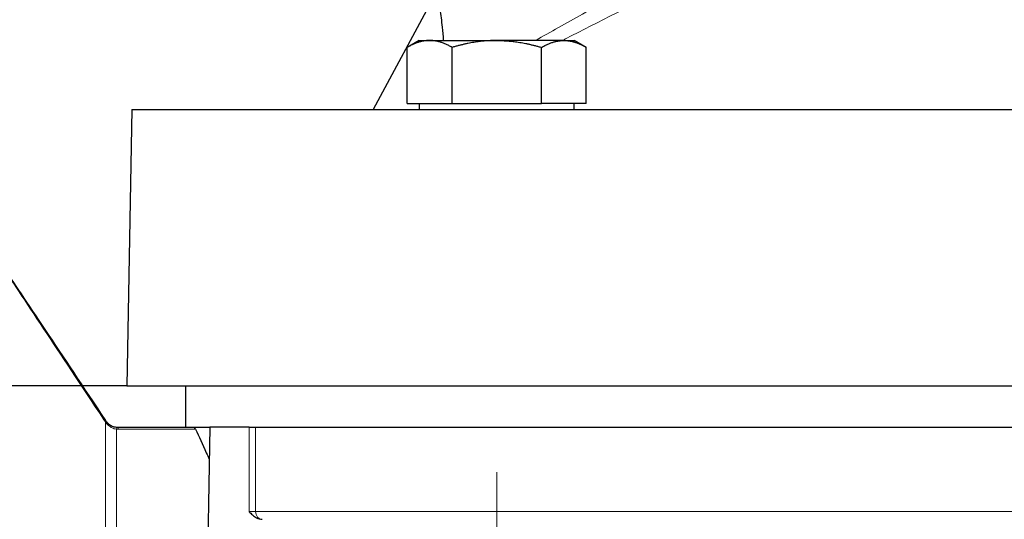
# Model space of a CAD drawing. Header units: millimetres. Extents: x 23 to 583, y -118 to 285.
# Tile 18 of 29: x 366 to 430, y 169 to 201. Entities that reach past the tile are written whole.
import ezdxf

# ---------------------------------------------------------------- set-up
doc = ezdxf.new("R2010")
doc.units = ezdxf.units.MM
doc.linetypes.add('CENTER', pattern=[8, 4.5, -1.5, 0.5, -1.5])
doc.linetypes.add('SOLID', pattern=[0])
doc.styles.add('Arial', font='Arial.ttf', dxfattribs={"height": 4.5})
doc.dimstyles.get("Standard").update_dxf_attribs({"dimtxt": 5, "dimasz": 5, "dimexe": 0.18, "dimexo": 0.0625, "dimgap": 0.09, "dimtad": 0, "dimtih": 1, "dimtoh": 1, "dimdec": 4, "dimzin": 0, "dimdsep": 46, "dimtxsty": 'Arial', "dimcen": 0.09, "dimadec": 0, "dimazin": 0, "dimtfac": 1, "dimtdec": 4, "dimtofl": 0, "dimtmove": 0, "dimatfit": 3, "dimfxl": 0, "dimtolj": 1, "dimtzin": 0, "dimarcsym": 0})

# ---------------------------------------------------------------- blocks, each defined once
blk = doc.blocks.new('*D7')
at = {"color": 0, "lineweight": -2}
for p, q in [((435.243, 258.182), (304.489, 258.182)), ((305.749, 181.982), (305.749, 253.682)), ((372.688, 177.482), (304.489, 177.482))]:
    blk.add_line(p, q, dxfattribs=at)
at = {"color": 0}
for points in [[(306.499, 253.682), (304.999, 253.682), (305.749, 258.182)], [(304.999, 181.982), (306.499, 181.982), (305.749, 177.482)]]:
    blk.add_solid(points, dxfattribs=at)
at = {"layer": 'Defpoints', "color": 0}
for p in [(305.749, 258.182), (435.243, 258.182), (372.688, 177.482)]:
    blk.add_point(p, dxfattribs=at)
at = {"color": 0, "lineweight": 9, "insert": (301.201, 217.832), "char_height": 4.5, "attachment_point": 5, "rotation": 90, "style": 'Arial'}
blk.add_mtext('\\A1;80.7', dxfattribs=at)
blk = doc.blocks.new('BlockOfViews_2')
at = {"linetype": 'SOLID', "lineweight": 30}
for p, q in [((392.87, 203.182, -0.31), (388.735, 195.482, -0.31)), ((391.733, 199.982, 33.846), (390.95, 199.531, 33.69)), ((390.95, 195.882, 33.69), (390.95, 199.531, 33.69)), ((393.865, 195.882, 38.74), (393.865, 199.531, 38.74)), ((399.697, 195.882, 38.74), (399.697, 199.531, 38.74)), ((402.612, 199.531, 33.69), (401.829, 199.982, 33.846)), ((402.612, 195.882, 33.69), (402.612, 199.531, 33.69)), ((390.95, 195.882, 33.69), (392.408, 195.882, 36.215)), ((391.733, 195.882, 33.846), (391.732, 195.482, 33.774)), ((392.408, 195.882, 36.215), (393.865, 195.882, 38.74)), ((393.865, 195.882, 38.74), (396.781, 195.882, 38.74)), ((396.781, 195.882, 38.74), (399.697, 195.882, 38.74)), ((401.154, 195.882, 36.215), (399.697, 195.882, 38.74)), ((402.612, 195.882, 33.69), (401.154, 195.882, 36.215)), ((401.83, 195.482, 33.774), (401.829, 195.882, 33.846)), ((373.002, 195.482, -0.31), (372.688, 177.482, -0.31)), ((376.496, 177.482, -1.328), (376.496, 174.782, -1.328)), ((371.353, 175.143, 15.131), (371.281, 175.241, 15.081)), ((372.123, 174.782, 15.182), (377.022, 174.782, 15.182)), ((378.088, 174.782, 32.69), (377.582, 145.782, 32.69)), ((380.642, 174.782, 32.69), (378.088, 174.782, 32.69))]:
    blk.add_line(p, q, dxfattribs=at)
at = {"color": 196, "linetype": 'SOLID', "lineweight": 9}
for p, q in [((377.147, 174.657, 15.666), (372.123, 174.657, 15.666)), ((380.642, 169.282, 32.69), (380.642, 174.782, 32.69)), ((381.074, 174.782, 32.938), (381.074, 169.282, 32.938))]:
    blk.add_line(p, q, dxfattribs=at)
at = {"color": 6, "linetype": 'CENTER', "lineweight": 9}
blk.add_lwpolyline([(396.78, 171.86), (396.781, 120.653)], dxfattribs=at)
at = {"linetype": 'SOLID', "lineweight": 30, "extrusion": (0, 1, 0)}
for centre, radius, start, end in [((-396.781, 33.69, 199.982), 5.05, 1.76471, 30), ((-396.781, 33.69, 199.982), 5.05, 30, 90), ((-396.781, 33.69, 199.982), 5.05, 150, 178.23529), ((-438.088, -0.31, 195.482), 65.086, 0, 174.40348), ((-438.088, -0.31, 177.482), 65.4, 0, 177.73426)]:
    blk.add_arc(centre, radius, start, end, dxfattribs=at)
at = {"linetype": 'SOLID', "lineweight": 30, "extrusion": (0, -1, 0)}
for centre, radius, start, end in [((396.781, 33.69, -199.982), 5.05, 30, 90), ((438.088, -0.31, -174.782), 61.6, 172.60122, 172.6071)]:
    blk.add_arc(centre, radius, start, end, dxfattribs=at)
at = {"color": 196, "linetype": 'SOLID', "lineweight": 9, "extrusion": (0.51786, -0.77679, 0.358354)}
blk.add_arc((405.131, -7.517, 61.551), 1, 0, 20.81516, dxfattribs=at)
at = {"color": 196, "linetype": 'SOLID', "lineweight": 9, "extrusion": (0.639133, -0.765429, 0.075011)}
blk.add_arc((396.304, 7.276, 104.419), 1, 0, 19.5775, dxfattribs=at)
at = {"color": 196, "linetype": 'SOLID', "lineweight": 9, "extrusion": (-1, 0, 0)}
blk.add_arc((-145.782, -0.31, -371.295), 33.293, 27.19622, 151.80058, dxfattribs=at)
at = {"color": 196, "linetype": 'SOLID', "lineweight": 9, "extrusion": (0.992251, -0.060126, 0.108733)}
blk.add_arc((195.968, -24.146, 360.32), 1, 0, 29.13062, dxfattribs=at)
at = {"color": 196, "linetype": 'SOLID', "lineweight": 9, "extrusion": (1, 0, 0)}
for centre, radius, start, end in [((145.782, -0.31, 372.002), 33, 28.94148, 152.80378), ((173.782, 15.182, 372.123), 1, 0, 28.95502)]:
    blk.add_arc(centre, radius, start, end, dxfattribs=at)
at = {"linetype": 'SOLID', "lineweight": 30, "extrusion": (-3.55271e-15, 1, 0)}
blk.add_arc((-438.088, -0.31, 174.782), 63, 14.23525, 17.75279, dxfattribs=at)
at = {"linetype": 'SOLID', "lineweight": 30, "extrusion": (3.55271e-15, -1, 0)}
blk.add_arc((380.642, 33.19, -174.782), 0.5, 270, 329.75097, dxfattribs=at)
at = {"linetype": 'SOLID', "lineweight": 30, "extrusion": (3.55271e-15, 1, 0)}
blk.add_arc((-438.088, -0.31, 174.782), 66, 30.24903, 149.75097, dxfattribs=at)
at = {"color": 196, "linetype": 'SOLID', "lineweight": 9, "extrusion": (3.55271e-15, -1, -2.63774e-45)}
blk.add_arc((380.642, 33.19, -169.282), 0.5, 270, 329.75097, dxfattribs=at)
at = {"color": 196, "linetype": 'SOLID', "lineweight": 9, "extrusion": (-3.55271e-15, 1, 2.63774e-45)}
blk.add_arc((-438.088, -0.31, 169.282), 66, 30.24903, 149.75097, dxfattribs=at)
at = {"color": 196, "linetype": 'SOLID', "lineweight": 9, "extrusion": (-0.503759, -1.78973e-15, -0.863844)}
blk.add_arc((-169.282, -313.096, -220.423), 0.5, 0.85519, 90, dxfattribs=at)
at = {"color": 196, "linetype": 'SOLID', "lineweight": 9}
for points, knots in [([(413.23, 207.546, -0.317), (413.23, 207.546, -0.314), (413.23, 207.546, -0.312), (413.23, 207.546, -0.31), (413.23, 207.546, 0.599), (413.107, 207.483, 1.513), (412.517, 207.178, 3.673), (411.908, 206.862, 4.884), (410.03, 205.877, 7.338), (408.59, 205.116, 8.43), (405.035, 203.196, 9.949), (402.857, 201.994, 10.141), (400.297, 200.543, 9.581), (399.8, 200.26, 9.433), (399.316, 199.982, 9.247)], [74.601045, 74.601045, 74.601045, 74.601045, 74.608379, 74.608379, 74.608379, 77.604829, 77.604829, 82.023675, 82.023675, 88.173186, 88.173186, 95.902177, 95.902177, 97.783852, 97.783852, 97.783852, 97.783852]), ([(401.266, 200.087, 10.57), (403.433, 201.205, 11.002), (405.712, 202.35, 10.781), (409.5, 204.212, 9.165), (411.062, 204.963, 7.983), (413.1, 205.935, 5.322), (413.76, 206.247, 4.009), (414.4, 206.549, 1.667), (414.534, 206.611, 0.676), (414.534, 206.611, -0.31), (414.534, 206.611, -0.312), (414.534, 206.611, -0.315), (414.534, 206.611, -0.317)], [-95.65734, -95.65734, -95.65734, -95.65734, -88.173186, -88.173186, -82.023675, -82.023675, -77.604829, -77.604829, -74.608379, -74.608379, -74.608379, -74.601045, -74.601045, -74.601045, -74.601045]), ([(371.166, 175.297, 15.371), (369.694, 177.524, 14.316), (368.371, 179.525, 12.994), (366.074, 182.994, 9.841), (365.134, 184.413, 7.98), (364.243, 185.758, 5.201), (364.037, 186.069, 4.388), (363.881, 186.305, 3.563)], [-1.0165708, -1.0165708, -1.0165708, -1.0165708, -0.6949945, -0.6949945, -0.3501911, -0.3501911, -0.2124274, -0.2124274, -0.2124274, -0.2124274]), ([(371.295, 175.124, 15.422), (371.279, 175.143, 15.42), (371.263, 175.162, 15.417), (371.234, 175.201, 15.408), (371.219, 175.22, 15.402), (371.197, 175.251, 15.391), (371.189, 175.263, 15.386), (371.176, 175.282, 15.378), (371.171, 175.29, 15.374), (371.166, 175.297, 15.371)], [-0.2209187, -0.2209187, -0.2209187, -0.2209187, -0.1461462, -0.1461462, -0.0736396, -0.0736396, -0.0283229, -0.0283229, 0, 0, 0, 0]), ([(372.002, 174.661, 15.659), (371.911, 174.672, 15.639), (371.82, 174.698, 15.618), (371.649, 174.776, 15.574), (371.569, 174.828, 15.552), (371.449, 174.932, 15.507), (371.406, 174.977, 15.489), (371.341, 175.057, 15.453), (371.317, 175.09, 15.439), (371.295, 175.124, 15.422)], [-1.625817, -1.625817, -1.625817, -1.625817, -1.075541, -1.075541, -0.541939, -0.541939, -0.208438, -0.208438, 0, 0, 0, 0]), ([(372.123, 174.657, 15.666), (372.109, 174.657, 15.666), (372.096, 174.657, 15.666), (372.069, 174.658, 15.665), (372.055, 174.658, 15.664), (372.034, 174.659, 15.663), (372.026, 174.66, 15.662), (372.012, 174.66, 15.661), (372.007, 174.661, 15.66), (372.002, 174.661, 15.659)], [0, 0, 0, 0, 0.0410237, 0.0410237, 0.0808044, 0.0808044, 0.1056672, 0.1056672, 0.1212065, 0.1212065, 0.1212065, 0.1212065])]:
    blk.add_open_spline(points, degree=3, knots=knots, dxfattribs=at)
at = {"linetype": 'SOLID', "lineweight": 30}
for points, knots in [([(392.87, 203.182, -0.31), (392.87, 203.182, -0.103), (392.875, 203.154, 0.106), (392.898, 203.041, 0.515), (392.915, 202.957, 0.713), (392.956, 202.742, 1.087), (392.98, 202.611, 1.262), (393.029, 202.321, 1.58), (393.055, 202.161, 1.723), (393.13, 201.655, 2.113), (393.179, 201.268, 2.325), (393.249, 200.574, 2.615), (393.274, 200.282, 2.714), (393.295, 199.983, 2.797)], [10.183908, 10.183908, 10.183908, 10.183908, 10.804246, 10.804246, 11.424585, 11.424585, 12.044923, 12.044923, 12.665262, 12.665262, 13.973699, 13.973699, 14.855319, 14.855319, 14.855319, 14.855319]), ([(364.006, 186.155, 3.496), (364.162, 185.921, 4.306), (364.368, 185.612, 5.104), (365.259, 184.275, 7.832), (366.199, 182.865, 9.656), (368.496, 179.42, 12.736), (369.819, 177.435, 14.021), (371.291, 175.228, 15.039)], [0.2124274, 0.2124274, 0.2124274, 0.2124274, 0.3501911, 0.3501911, 0.6949945, 0.6949945, 1.0165708, 1.0165708, 1.0165708, 1.0165708]), ([(371.355, 175.141, 15.088), (371.378, 175.115, 15.094), (371.401, 175.089, 15.097), (371.466, 175.026, 15.106), (371.51, 174.99, 15.109), (371.63, 174.908, 15.118), (371.71, 174.867, 15.123), (371.88, 174.808, 15.142), (371.971, 174.79, 15.156), (372.062, 174.784, 15.175)], [0.000003, 0.000003, 0.000003, 0.000003, 0.208438, 0.208438, 0.541939, 0.541939, 1.075541, 1.075541, 1.625817, 1.625817, 1.625817, 1.625817]), ([(372.062, 174.784, 15.175), (372.065, 174.784, 15.176), (372.068, 174.784, 15.177), (372.074, 174.783, 15.178), (372.078, 174.783, 15.179), (372.089, 174.783, 15.18), (372.096, 174.783, 15.181), (372.109, 174.782, 15.182), (372.116, 174.782, 15.182), (372.123, 174.782, 15.182)], [-0.1212021, -0.1212021, -0.1212021, -0.1212021, -0.1056672, -0.1056672, -0.0808044, -0.0808044, -0.0410237, -0.0410237, 0, 0, 0, 0]), ([(377.022, 174.782, 15.182), (377.054, 174.782, 15.308), (377.089, 174.757, 15.443), (377.13, 174.691, 15.601), (377.139, 174.675, 15.634), (377.147, 174.657, 15.666)], [-1.5321429, -1.5321429, -1.5321429, -1.5321429, -1.1422329, -1.1422329, -1.0351027, -1.0351027, -1.0351027, -1.0351027]), ([(377.147, 174.657, 15.666), (377.374, 174.179, 16.53), (377.613, 173.665, 17.368), (377.924, 172.98, 18.381), (377.987, 172.839, 18.584), (378.051, 172.696, 18.785)], [67.018592, 67.018592, 67.018592, 67.018592, 69.894397, 69.894397, 70.626475, 70.626475, 70.626475, 70.626475]), ([(380.642, 169.282, 32.69), (380.643, 169.282, 32.69), (380.643, 169.281, 32.69), (380.713, 169.212, 32.69), (380.788, 169.136, 32.69), (380.95, 168.996, 32.69), (381.036, 168.934, 32.69), (381.178, 168.857, 32.69), (381.243, 168.83, 32.69), (381.373, 168.793, 32.69), (381.438, 168.783, 32.69), (381.499, 168.782, 32.69)], [0, 0, 0, 0, 0.001875, 0.001875, 0.2948336, 0.2948336, 0.5877921, 0.5877921, 0.7789502, 0.7789502, 0.9615107, 0.9615107, 0.9615107, 0.9615107])]:
    blk.add_open_spline(points, degree=3, knots=knots, dxfattribs=at)
for points, weights in [([(392.408, 199.982, 36.215), (391.731, 199.982, 35.043), (390.95, 199.531, 33.69)], [1, 1.0732791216, 1.06922335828]), ([(393.865, 199.531, 38.74), (393.084, 199.982, 37.387), (392.408, 199.982, 36.215)], [1.06922335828, 1.0732791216, 1]), ([(396.781, 199.982, 38.74), (395.428, 199.982, 38.74), (393.865, 199.531, 38.74)], [1, 1.0732791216, 1.06922335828]), ([(396.781, 199.982, 38.74), (398.134, 199.982, 38.74), (399.697, 199.531, 38.74)], [1, 1.0732791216, 1.06922335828]), ([(399.697, 199.531, 38.74), (400.478, 199.982, 37.387), (401.154, 199.982, 36.215)], [1.06922335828, 1.0732791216, 1]), ([(401.154, 199.982, 36.215), (401.831, 199.982, 35.043), (402.612, 199.531, 33.69)], [1, 1.0732791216, 1.06922335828])]:
    blk.add_rational_spline(points, weights, degree=2, dxfattribs=at)
for points in [[(401.062, 199.982, 10.527), (401.13, 200.017, 10.542), (401.198, 200.052, 10.556), (401.266, 200.087, 10.57)], [(371.291, 175.228, 15.039), (371.292, 175.225, 15.041), (371.294, 175.223, 15.043), (371.295, 175.221, 15.045)], [(371.341, 175.159, 15.083), (371.346, 175.153, 15.086), (371.35, 175.147, 15.087), (371.355, 175.141, 15.088)]]:
    blk.add_open_spline(points, degree=3, dxfattribs=at)

msp = doc.modelspace()

# ---------------------------------------------------------------- block references
msp.add_blockref('BlockOfViews_2', (0, 0))

# ---------------------------------------------------------------- dimensions: what is measured, and where the dimension line sits
at = {"lineweight": 9}
dim = msp.add_linear_dim(base=(305.749, 258.182), p1=(372.688, 177.482), p2=(435.243, 258.182), angle=90, dimstyle='Standard', override={"dimtxt": 4.5, "dimasz": 4.5, "dimexe": 1.26, "dimexo": 0, "dimgap": 2.25, "dimtad": 1, "dimtih": 0, "dimtoh": 1, "dimdec": 1, "dimlfac": 1, "dimpost": '<>', "dimsah": 1, "dimse1": 0, "dimse2": 0, "dimtix": 1}, dxfattribs=at)
dim.commit()
dim.dimension.update_dxf_attribs({"geometry": '*D7', "text_midpoint": (305.749, 217.832), "dimtype": 160})

doc.saveas('drawing.dxf')
